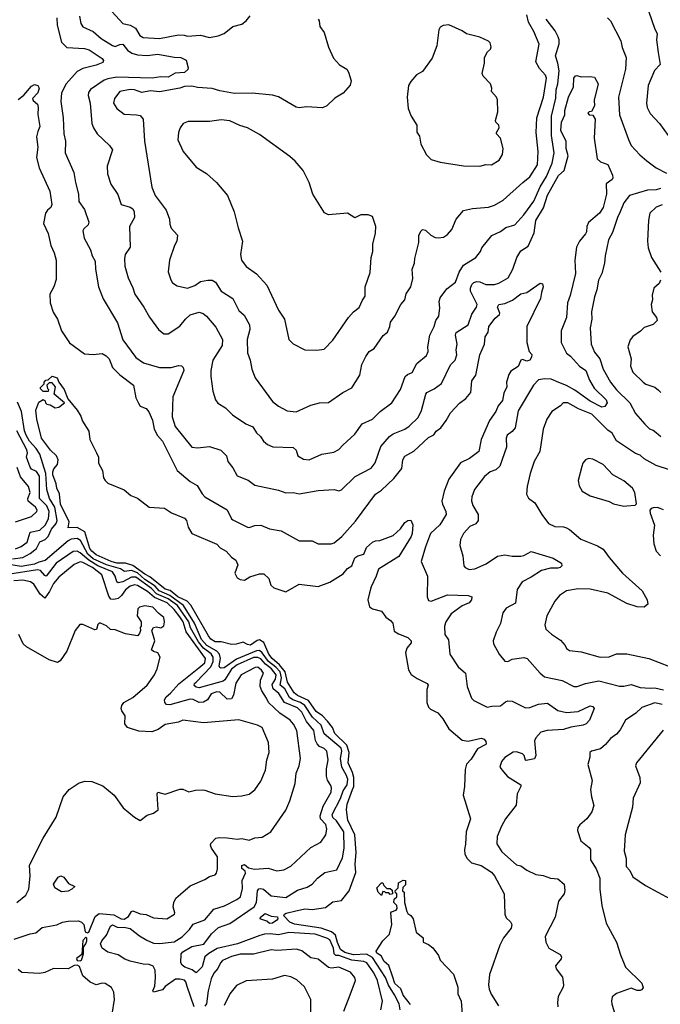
# Model space of a CAD drawing. Extents: x 1892934 to 2008621, y 567149 to 683290.
# Tile 150 of 256: x 1956784 to 1961143, y 606283 to 612982. Entities that reach past the tile are written whole.
import ezdxf

# ---------------------------------------------------------------- set-up
doc = ezdxf.new("R2010")
doc.units = 0

msp = doc.modelspace()

# ---------------------------------------------------------------- linework, layer by layer
at = {"layer": '0CON20XD'}
for points in [[(1957037.3, 612995), (1957038.2, 612945), (1957068.8, 612828.8), (1957105, 612793.1), (1957225.8, 612785.8), (1957257.2, 612777.2), (1957345, 612717.5), (1957354.5, 612705), (1957348.9, 612691.1), (1957305, 612672.6), (1957215, 612648.9), (1957175, 612629.2), (1957101.1, 612545), (1957069.1, 612485), (1957063.9, 612425), (1957080.9, 612315), (1957083.8, 612205), (1957095.5, 612155), (1957093.3, 612075), (1957153.2, 611943.2), (1957163.1, 611875), (1957184.3, 611795.7), (1957187.1, 611745), (1957225, 611690), (1957255.8, 611605), (1957250, 611585), (1957220.6, 611559.4), (1957214.3, 611545.7), (1957222.9, 611495), (1957266.6, 611416.6), (1957278, 611375), (1957298.8, 611338.8), (1957300, 611285), (1957320, 611165), (1957352.6, 611082.6), (1957448.7, 610918.7), (1957485, 610804.3), (1957575, 610682.5), (1957626.1, 610646.1), (1957735, 610614.7), (1957815, 610616.4), (1957865, 610629.5), (1957885, 610627.1), (1957896.5, 610616.5), (1957900.6, 610595), (1957826.7, 610415), (1957820.9, 610280.9), (1957841.9, 610215), (1957955, 610073.8), (1957995, 610068.8), (1958075, 610077.8), (1958152.4, 610052.4), (1958191.2, 610015), (1958201.2, 609975), (1958235, 609933.8), (1958265, 609878), (1958338.5, 609848.5), (1958385, 609814.2), (1958545, 609780.5), (1958595, 609762.1), (1958645, 609764.5), (1958685.5, 609755.5), (1958815, 609779.2), (1958925, 609786.2), (1958955, 609776.7), (1958975, 609784), (1959066.2, 609873.8), (1959175, 609929.4), (1959204, 609966), (1959241.4, 610078.6), (1959300, 610145), (1959325, 610164.5), (1959404.3, 610195), (1959435, 610216.5), (1959494.7, 610275.3), (1959518, 610322), (1959547.3, 610435), (1959555, 610445.6), (1959605, 610470), (1959655, 610505.6), (1959715.8, 610634.2), (1959747.1, 610665), (1959757.5, 610702.5), (1959753.8, 610735), (1959760.4, 610775), (1959749.2, 610835), (1959755, 610854), (1959835, 610906), (1959861, 610979), (1959892.1, 611025), (1959896.9, 611045), (1959852.3, 611135), (1959850.8, 611155), (1959860.7, 611179.3), (1959875, 611193.3), (1959895, 611200), (1959915, 611197.5), (1959955, 611179.4), (1960015, 611180), (1960045, 611189.7), (1960108.9, 611225), (1960139.6, 611285), (1960166.8, 611365), (1960195, 611408.5), (1960245, 611440), (1960285, 611531.9), (1960295.2, 611615), (1960347.4, 611702.6), (1960375, 611788.2), (1960449.3, 611920.7), (1960487.8, 611955), (1960515.2, 612055), (1960502.2, 612105), (1960503.6, 612153.6), (1960467.1, 612227.1), (1960471, 612285), (1960494, 612334), (1960493.9, 612365), (1960518.9, 612455), (1960551.9, 612525), (1960555.7, 612584.3), (1960565, 612598.8), (1960575, 612603.3), (1960605, 612594), (1960665, 612596.2), (1960695, 612590), (1960720, 612545), (1960693.8, 612435), (1960695.6, 612395), (1960675, 612356.7), (1960660, 612355), (1960650, 612345), (1960660, 612335), (1960685, 612331.2), (1960700.6, 612305), (1960692.9, 612175), (1960714.4, 612035), (1960735, 612014.4), (1960785.6, 611995.6), (1960818, 611925), (1960820, 611905), (1960815, 611894), (1960773.6, 611865), (1960775.8, 611795), (1960753.5, 611705), (1960730.4, 611665), (1960655, 611602.5), (1960642.9, 611575), (1960641.5, 611538.5), (1960634.4, 611525), (1960592.2, 611475), (1960573.8, 611435), (1960561.1, 611345), (1960565.3, 611255), (1960530.8, 611105), (1960510.9, 611055), (1960504.6, 610955), (1960469.1, 610865), (1960469.1, 610785), (1960503.8, 610713.8), (1960532.6, 610692.6), (1960593.5, 610625), (1960635.2, 610595.2), (1960660.2, 610530.2), (1960692.6, 610475), (1960775, 610395.4), (1960782.1, 610375), (1960765, 610350), (1960745, 610344.8), (1960665, 610386.5), (1960561.3, 610461.3), (1960505, 610492.9), (1960453.3, 610513.3), (1960401.2, 610535), (1960355, 610537.8), (1960315, 610530.6), (1960280, 610495), (1960175, 610320), (1960155.4, 610204.6), (1960135, 610180), (1960100, 610155), (1960093.8, 610135), (1960097.6, 610072.4), (1960052.2, 609945), (1960025, 609920), (1959984.6, 609905.4), (1959946.4, 609873.6), (1959877.8, 609785), (1959860.5, 609735), (1959858.9, 609708.9), (1959867.6, 609677.6), (1959902.9, 609615), (1959904.4, 609575), (1959887.2, 609552.8), (1959846.6, 609533.4), (1959803.2, 609486.8), (1959783.8, 609445), (1959778, 609405), (1959799.2, 609335), (1959806.2, 609265), (1959815, 609253.8), (1959841.9, 609241.9), (1959880, 609245), (1959959.3, 609280.7), (1960035, 609331.5), (1960085, 609341.4), (1960135, 609330.9), (1960195, 609331.5), (1960215, 609335.6), (1960265, 609364.6), (1960415, 609318.8), (1960470.8, 609285), (1960472, 609265), (1960461.2, 609255), (1960445, 609249.5), (1960395, 609250.4), (1960333.8, 609235), (1960265, 609188.5), (1960203.1, 609156.9), (1960168.5, 609105), (1960157.8, 609012.2), (1960095, 608978), (1960072.7, 608947.3), (1960056.4, 608873.6), (1960025.7, 608815), (1960005.8, 608755), (1960007.5, 608735), (1960045.6, 608665), (1960085, 608616.9), (1960105, 608614.4), (1960135, 608630), (1960215, 608641.8), (1960236.5, 608636.5), (1960326, 608535), (1960355, 608510), (1960476.4, 608486.4), (1960555.7, 608445.7), (1960577.5, 608445), (1960635, 608466.2), (1960725, 608484.6), (1960865, 608447.9), (1960895, 608448.2), (1960945, 608459.5), (1961005, 608437.5), (1961075, 608432.7), (1961105, 608436.5), (1961165, 608421.6)], [(1957191.8, 613005), (1957200.6, 612955), (1957215, 612934.3), (1957285, 612900.9), (1957339.5, 612855), (1957415, 612805.4), (1957435, 612800.4), (1957466.7, 612813.3), (1957486.4, 612816.4), (1957517.1, 612775), (1957547.8, 612755), (1957585, 612742.5), (1957652, 612738), (1957725, 612746.9), (1957835, 612726.5), (1957880, 612725), (1957916.5, 612706.5), (1957931.2, 612655), (1957927.5, 612642.5), (1957905, 612622.9), (1957843, 612617), (1957795, 612591.5), (1957745, 612593.8), (1957685, 612584.8), (1957445, 612591.6), (1957385, 612580.2), (1957359.9, 612570.1), (1957265, 612507.1), (1957253.3, 612486.7), (1957250.5, 612465), (1957263.1, 612415), (1957275.6, 612275.6), (1957285.7, 612245), (1957310.8, 612205), (1957396, 612125), (1957415.7, 612095.7), (1957380.6, 611985), (1957382.4, 611932.4), (1957405, 611862.5), (1957452.7, 611792.7), (1957473.8, 611725), (1957535, 611707.3), (1957553.9, 611693.9), (1957563.6, 611673.6), (1957564.4, 611635), (1957532.2, 611575), (1957535.8, 611435), (1957502.9, 611385), (1957498.1, 611355), (1957500.6, 611305), (1957521.4, 611225), (1957555, 611156.7), (1957568.1, 611115), (1957630, 611025), (1957667.1, 610957.1), (1957728.8, 610875), (1957765, 610843.8), (1957795, 610843.8), (1957875, 610895.7), (1957912.3, 610945), (1957945, 610974.5), (1958005, 610992.9), (1958033.6, 610983.6), (1958056, 610965), (1958118.9, 610888.9), (1958163.3, 610805), (1958162.5, 610765), (1958099.5, 610665), (1958085.6, 610595.6), (1958084.4, 610554.4), (1958098, 610455), (1958115.7, 610395.7), (1958131.7, 610371.7), (1958185, 610340), (1958232.4, 610292.4), (1958322.6, 610232.6), (1958370.8, 610210.8), (1958395, 610170), (1958423.1, 610145), (1958442.5, 610115), (1958471.4, 610091.4), (1958506.6, 610076.6), (1958645, 610070), (1958665, 610052), (1958676, 610015), (1958715, 609990.8), (1958755, 609987.1), (1958841.2, 610025), (1958920.7, 610039.3), (1958955, 610057.5), (1958983.6, 610086.4), (1959065, 610162.9), (1959115, 610231.2), (1959185, 610263.3), (1959238.1, 610315), (1959315.8, 610375), (1959375.7, 610465), (1959406.4, 610553.6), (1959422.1, 610567.9), (1959455, 610581.9), (1959487, 610643), (1959553, 610697), (1959562.9, 610725), (1959561.2, 610755), (1959575.4, 610834.6), (1959604.6, 610895), (1959615.5, 610935), (1959635.9, 610965), (1959642.3, 611022.3), (1959638.1, 611065), (1959645, 611088.8), (1959690.3, 611149.7), (1959750, 611195), (1959774.4, 611265), (1959805, 611311.5), (1959886.8, 611363.2), (1959918.6, 611405), (1959929.7, 611430.3), (1959996.6, 611513.4), (1960055, 611541.4), (1960092.6, 611567.4), (1960152.9, 611585), (1960215, 611653.6), (1960282.4, 611747.6), (1960325.2, 611845), (1960368, 611915), (1960406.4, 612005), (1960420, 612075), (1960402.5, 612195), (1960403, 612325), (1960431.2, 612448.8), (1960433.7, 612505), (1960444.8, 612545.2), (1960454, 612635), (1960446.1, 612685), (1960428.8, 612735), (1960455, 612817.5), (1960455.9, 612845), (1960448.2, 612865), (1960426.7, 612905), (1960366.4, 612985)], [(1957414.4, 613035), (1957485, 612957.1), (1957535, 612944.6), (1957573.4, 612923.4), (1957601.5, 612875), (1957625, 612861.1), (1957735, 612853.4), (1957865, 612879.6), (1957904.4, 612875.6), (1957925, 612870.4), (1958015, 612877.6), (1958075, 612861.4), (1958135, 612872.8), (1958175, 612888.5), (1958233.7, 612936.3), (1958295, 612951.4), (1958325.8, 612975), (1958352.6, 613007.4)], [(1958815.6, 612985.6), (1958821.9, 612975), (1958825.7, 612935.7), (1958855.8, 612895), (1958884.5, 612794.5), (1958919.8, 612719.8), (1958961.2, 612675), (1959010, 612645), (1959021.2, 612625), (1959040, 612565), (1959032.7, 612537.3), (1958985, 612481.2), (1958928.3, 612448.3), (1958875, 612395.8), (1958845, 612382.5), (1958735, 612390), (1958685, 612383.3), (1958665, 612386.9), (1958545, 612456), (1958505, 612469.2), (1958365, 612482.2), (1958245, 612479.5), (1958145, 612498.2), (1958094, 612514), (1957995, 612520.9), (1957955, 612530.6), (1957906.4, 612526.4), (1957875, 612515.5), (1957735, 612490.5), (1957675, 612498.8), (1957615, 612487.5), (1957565, 612504.6), (1957535, 612505.9), (1957465, 612492.5), (1957428.6, 612445), (1957423.3, 612415), (1957445, 612377.5), (1957495, 612339.1), (1957580, 612335), (1957605, 612330), (1957624, 612305), (1957633.1, 612155), (1957682.6, 611842.6), (1957705.8, 611785), (1957780, 611685), (1957803.8, 611625), (1957805, 611590), (1957814.3, 611564.3), (1957858.8, 611515), (1957853.8, 611475), (1957836.7, 611445), (1957804.1, 611345.9), (1957794.3, 611265.7), (1957811.7, 611211.7), (1957825, 611191.2), (1957855, 611170.8), (1957925, 611154.3), (1957975, 611172.9), (1958015, 611199.5), (1958065, 611210), (1958095, 611208.9), (1958117.1, 611195), (1958156, 611135), (1958234, 611084)], [(1958234, 611084), (1958275, 611004), (1958311.2, 610971.2), (1958347.3, 610905), (1958350.4, 610875), (1958333.1, 610806.9), (1958334.4, 610714.4), (1958352.9, 610665), (1958364.2, 610605), (1958387.5, 610545), (1958504.2, 610385), (1958545, 610351.9), (1958605, 610319.5), (1958665, 610313.2), (1958765, 610360), (1958825, 610374.4), (1958885, 610376.2), (1958983.8, 610446.2), (1959045, 610477.1), (1959097.8, 610562.2), (1959112.9, 610635), (1959139.3, 610690.7), (1959161.2, 610725), (1959195.4, 610744.6), (1959257.6, 610832.4), (1959286.9, 610855), (1959303.3, 610895), (1959306.5, 610925), (1959336.9, 610965), (1959377.5, 611045), (1959404.5, 611075.5), (1959415, 611116.7), (1959445.8, 611165), (1959458.1, 611221.9), (1959455.7, 611285), (1959471.4, 611325), (1959473.4, 611356.6), (1959500, 611465), (1959500, 611515), (1959515, 611546.2), (1959525, 611554), (1959545, 611550), (1959582, 611515), (1959610.2, 611500.2), (1959635, 611496.9), (1959667.2, 611502.8), (1959695, 611521.4), (1959725, 611554.3), (1959754.2, 611625), (1959805, 611682.9), (1959865, 611696.7), (1959975, 611706.9), (1960015, 611720.6), (1960074, 611755), (1960206.7, 611873.3), (1960255, 611913.8), (1960308.1, 611995), (1960312.9, 612085), (1960298.2, 612215), (1960302.3, 612315), (1960348.1, 612455), (1960369.7, 612585), (1960361.5, 612605), (1960320.1, 612650.1), (1960296.4, 612695), (1960318.5, 612815), (1960282, 612902), (1960245.5, 612965), (1960235.4, 613015.4)], [(1960783.1, 612995), (1960804, 612975), (1960875, 612838.8), (1960883, 612793), (1960910, 612725), (1960907.1, 612645), (1960859.1, 612455), (1960865.4, 612335.4), (1960925.8, 612165.8), (1960945.4, 612125), (1961003.5, 612063.5), (1961050.5, 612020.5), (1961114.6, 611974.6), (1961185, 611937.5)], [(1961065.7, 613035), (1961103.1, 612925), (1961122.5, 612885), (1961118, 612845), (1961127.9, 612757.9), (1961142, 612678), (1961103, 612637), (1961060.6, 612535), (1961048.9, 612415), (1961054.6, 612384.6), (1961074.1, 612344.1), (1961138, 612275), (1961196.2, 612195)], [(1959915, 611986), (1959955, 611996.2), (1959995, 611993.3), (1960046.7, 612025), (1960068.8, 612065), (1960073.8, 612105), (1960056.7, 612175), (1960027.5, 612205), (1960027.5, 612215), (1960046.2, 612245), (1960043.9, 612263.9), (1960024.4, 612284.4), (1960022.5, 612295), (1960038, 612355), (1960036.1, 612436.1), (1960027.5, 612455), (1959994.1, 612494.1), (1959996.2, 612515), (1959986.7, 612545), (1959937, 612597), (1959930, 612615), (1959946.7, 612685), (1959947.5, 612725), (1959967, 612763), (1959988.3, 612781.7), (1959993, 612797), (1959986.2, 612825), (1959975, 612836.7), (1959915, 612863.3), (1959825, 612886.7), (1959795.9, 612905.9), (1959705, 612946.7), (1959665, 612942.5), (1959645, 612930), (1959637, 612913), (1959622.5, 612805), (1959590.7, 612719.3), (1959525, 612630), (1959485, 612607.5), (1959445, 612562.5), (1959430, 612535), (1959420, 612455), (1959427, 612377), (1959447.5, 612325), (1959487.5, 612265), (1959487.5, 612245), (1959487, 612217), (1959505, 612190), (1959513.8, 612135), (1959552.7, 612062.7), (1959585, 612030), (1959645, 612012.5), (1959805, 611987.1), (1959915, 611986)], [(1956775, 612439.2), (1956812.7, 612467.3), (1956865, 612530), (1956885, 612540), (1956907.5, 612535), (1956916.7, 612515), (1956906.7, 612485), (1956871.2, 612445), (1956875, 612432.5), (1956905, 612407.5), (1956910, 612385), (1956907.7, 612337.7), (1956921.2, 612255), (1956907.7, 612222.3), (1956899.2, 612185), (1956908.1, 612115), (1956899.5, 612045), (1956917.1, 611975), (1956988.5, 611815), (1957002.2, 611725), (1956996.1, 611703.9), (1956973.9, 611686.1), (1956960, 611665), (1956946.1, 611595), (1956977.9, 611527.9), (1956996, 611445), (1957020, 611395), (1957031.8, 611345), (1957031.5, 611215), (1957016, 611165), (1956989.2, 611115), (1956991, 611055), (1957011.7, 610991.7), (1957041.5, 610945), (1957069.4, 610865), (1957122.3, 610782.3), (1957225, 610708.8), (1957285, 610704.2), (1957345, 610710), (1957373.3, 610695), (1957394.2, 610674.2), (1957416.2, 610615), (1957464.6, 610564.6), (1957558, 610495), (1957575, 610410), (1957591.7, 610371.7), (1957605, 610353.3), (1957645.8, 610335.8), (1957664.1, 610314.1), (1957687.8, 610257.8), (1957698.8, 610195), (1957722.7, 610152.7), (1957755, 610113.3), (1957856.1, 609915), (1957945, 609839.1), (1957991.5, 609811.5), (1958025, 609755.8), (1958045, 609735.6), (1958195, 609647.1), (1958225.5, 609585.5), (1958235, 609578.1), (1958335, 609530), (1958345, 609527.8), (1958385, 609540), (1958425, 609542.5), (1958485, 609517.1), (1958563.2, 609503.2), (1958685, 609436.9), (1958775, 609435.6), (1958815.8, 609415.8), (1958904.1, 609415.9), (1958925, 609422), (1958975.7, 609465), (1959070.2, 609569.8), (1959205, 609753.8), (1959245, 609781.5), (1959330.4, 609859.6), (1959385, 609928.1), (1959392.1, 609987.9), (1959405, 610011.1), (1959465, 610045.4), (1959565, 610139.6), (1959603.1, 610156.9), (1959618.7, 610181.3), (1959648.9, 610205), (1959685.7, 610255.7), (1959715, 610307.5), (1959777.7, 610372.3), (1959820.9, 610405), (1959852.8, 610445), (1959860, 610525), (1959887.4, 610562.6), (1959915, 610702.5), (1959946.5, 610775), (1959950.8, 610825), (1959970.8, 610855), (1959976.4, 610893.6), (1960019.1, 610950.9), (1960049.2, 610975), (1960051.4, 610985), (1960035.5, 611025), (1960045, 611044.3), (1960085, 611051.2), (1960136.6, 611073.4), (1960195, 611115.7), (1960235, 611125.8), (1960325, 611190), (1960342.5, 611185), (1960346.7, 611165), (1960333.6, 611126.4), (1960328.8, 611085), (1960234.5, 610895), (1960235.8, 610785), (1960250, 610725), (1960268.8, 610705), (1960267.1, 610685), (1960255.3, 610664.7), (1960235, 610658.2), (1960205, 610669.4), (1960195, 610665.7), (1960175, 610622.9), (1960125, 610589.5), (1960111.4, 610568.6), (1960096.8, 610515), (1960098.4, 610485), (1960078.9, 610441.1), (1960070.1, 610389.9), (1960040.5, 610355), (1960024.7, 610315.3), (1959981.2, 610255), (1959924.8, 610125.2), (1959908.5, 610045), (1959843.7, 609996.3), (1959782.8, 609967.2), (1959703.9, 609855), (1959672, 609775), (1959656.8, 609706.8), (1959660.5, 609685), (1959684.4, 609635), (1959686.7, 609615), (1959642, 609545), (1959580, 609485), (1959544.5, 609394.5), (1959515.6, 609295), (1959558.2, 609195), (1959555.7, 609055.7), (1959565, 609030), (1959585, 609025.8), (1959695, 609067.9), (1959835, 609064.5), (1959860, 609055), (1959858.5, 609035), (1959842.2, 609015), (1959795, 608994.7), (1959719.6, 608940.4), (1959683.3, 608885), (1959675.4, 608855), (1959677.8, 608797.8), (1959703, 608763), (1959711.4, 608665), (1959768.7, 608578.7), (1959817.5, 608535), (1959828, 608445), (1959857.5, 608365), (1959875, 608349.2), (1959965, 608304.4), (1959997.8, 608312.2), (1960055, 608313.2), (1960089.2, 608340.8), (1960105, 608346.9), (1960134.1, 608344.1), (1960225, 608300.6), (1960255, 608303.2), (1960315, 608324.6), (1960375, 608331.5), (1960445, 608281.2), (1960505, 608267.8), (1960585, 608274.1), (1960665, 608314.3), (1960685, 608308.8), (1960692.5, 608295), (1960662, 608215), (1960638.5, 608191.5), (1960618.5, 608181.5), (1960535, 608168.6), (1960485, 608152.3), (1960373.3, 608146.7), (1960330.9, 608135), (1960295.4, 608095), (1960286, 608075), (1960295.5, 607975), (1960286.5, 607953.5), (1960230.8, 607940.8), (1960225, 607943.3), (1960217.3, 607975), (1960206.4, 607986.4), (1960165, 608000.4), (1960141.7, 607998.3), (1960085, 607962.5), (1960061.4, 607935), (1960051.5, 607895), (1960075, 607864.4), (1960102.4, 607832.4), (1960193.3, 607775), (1960193.8, 607765), (1960170, 607715), (1960161.7, 607638.3), (1960090.8, 607545), (1960062, 607495), (1960034, 607425), (1960030, 607375), (1960065, 607319.2), (1960165, 607232.7), (1960195, 607225.6), (1960235, 607195.6), (1960295, 607166.9), (1960345, 607159.2), (1960395, 607141.9), (1960445, 607135.6), (1960490, 607100), (1960494.1, 607055.9), (1960489.2, 607035), (1960450.6, 606985), (1960426.7, 606875), (1960358.5, 606745), (1960363.5, 606705), (1960384.4, 606665), (1960461.7, 606621.7), (1960470, 606605), (1960468.3, 606591.7), (1960430, 606545), (1960433.9, 606523.9), (1960477.9, 606467.9), (1960484.3, 606415), (1960481.7, 606398.3), (1960447.5, 606335), (1960442.5, 606295), (1960445.8, 606265.8)], [(1958805, 610734), (1958855, 610741.2), (1958915, 610800.8), (1959020.8, 610955), (1959055.5, 610994.5), (1959095, 611023.1), (1959116.4, 611073.6), (1959135, 611100), (1959134.5, 611165), (1959169.3, 611260.7), (1959176.6, 611363.4), (1959187.1, 611405), (1959187.5, 611455), (1959205, 611530), (1959208.1, 611575), (1959185, 611642.5), (1959155, 611653.3), (1959105, 611653.3), (1959065, 611633.3), (1959015.8, 611665.8), (1958885.8, 611654.2), (1958858.3, 611668.3), (1958778.8, 611795), (1958754.2, 611875), (1958714, 611955), (1958658.9, 612018.9), (1958621.7, 612051.7), (1958415, 612200.6), (1958333.8, 612245), (1958281.5, 612261.5), (1958215, 612294.4), (1958155, 612301.1), (1958075, 612290), (1957930.9, 612289.1), (1957895.5, 612274.5), (1957875.7, 612245), (1957865.6, 612215), (1957861.4, 612165), (1957895.6, 612085.6), (1957985, 611978.8), (1958055, 611936), (1958122.5, 611875), (1958198.6, 611785), (1958244.5, 611674.5), (1958270.6, 611565), (1958300, 611475), (1958285.6, 611385), (1958292.9, 611345), (1958325, 611302.5), (1958395, 611252.5), (1958466.2, 611175), (1958544.5, 611005), (1958586.4, 610945), (1958616, 610805), (1958645.6, 610775.6), (1958725, 610736), (1958805, 610734)], [(1961145, 611834), (1961115, 611825.4), (1961055, 611821.2), (1960933.4, 611786.6), (1960894.2, 611735), (1960870.6, 611675), (1960851, 611635), (1960816.9, 611533.1), (1960790, 611485), (1960767.1, 611375), (1960763.6, 611325), (1960746, 611254), (1960721.4, 611208.6), (1960711.8, 611145), (1960694.7, 611095.3), (1960675.6, 610995), (1960677.1, 610945), (1960665.6, 610885), (1960672.2, 610775), (1960695, 610718.8), (1960732.2, 610675), (1960754.4, 610605), (1960804.6, 610515), (1960844.2, 610464.2), (1960935, 610375.6), (1960973.4, 610303.4), (1961038.8, 610228.8), (1961068.7, 610198.7), (1961095, 610190), (1961113.9, 610173.9), (1961147, 610147)], [(1961155, 611721.5), (1961115, 611705.7), (1961072, 611665), (1961063, 611617), (1961055.7, 611474.3), (1961060.3, 611430.3), (1961084.1, 611364.1), (1961147, 611263)], [(1961145, 611210), (1961135, 611187.5), (1961100, 611155), (1961087, 611107), (1961088.8, 611075), (1961080, 611045), (1961086.7, 610995), (1961117.5, 610955), (1961122.5, 610935), (1961095, 610908.8), (1961033.2, 610886.8), (1961007.9, 610862.1), (1960955, 610826.2), (1960937.3, 610802.7), (1960922.5, 610755), (1960944.2, 610675), (1960939.4, 610625), (1960955, 610584), (1961026, 610515), (1961045, 610502), (1961105, 610482), (1961131.2, 610461.2), (1961146.2, 610445)], [(1959372.5, 606245), (1959365.2, 606285), (1959335, 606348.1), (1959293.4, 606413.4), (1959273.4, 606465), (1959185, 606601.1), (1959145, 606622.9), (1959055, 606619.3), (1958995.8, 606635), (1958967, 606655), (1958946.8, 606703.2), (1958933.6, 606753.6), (1958905.2, 606775), (1958835, 606799.7), (1958655, 606827.2), (1958622.3, 606842.3), (1958581.9, 606885), (1958585.5, 606895), (1958598.2, 606901.8), (1958655, 606917.3), (1958725, 606931.2), (1958775, 606927.9), (1958865, 606941.2), (1958915, 606978.9), (1958975, 606988.6), (1959026.4, 607055), (1959071.5, 607178.5), (1959067.2, 607235), (1959074.1, 607315.9), (1959064.9, 607435), (1959016.3, 607535), (1959008.8, 607605), (1959012.8, 607645), (1959047.7, 607745), (1959057.3, 607765), (1959058.2, 607825), (1959049.3, 607859.3), (1959019, 607925), (1959026.8, 607995), (1959010.6, 608045), (1958929, 608125), (1958912, 608165), (1958878.8, 608208.8), (1958845.1, 608245.1), (1958801, 608275), (1958749.1, 608349.1), (1958674.1, 608384.1), (1958652.4, 608402.4), (1958605.4, 608475), (1958591.7, 608545), (1958552.3, 608592.3), (1958501.2, 608635), (1958480.3, 608665), (1958444.6, 608744.6), (1958415, 608761.6), (1958401, 608759), (1958355, 608727.3), (1958335, 608730), (1958305, 608746.9), (1958256.8, 608733.2), (1958225, 608731.6), (1958155, 608750), (1958115, 608750), (1958085, 608767.1), (1958069.3, 608789.3), (1957949.1, 608999.1), (1957924.7, 609024.7), (1957861, 609055), (1957807.1, 609097.1), (1957775, 609107.6), (1957670.6, 609190.6), (1957635, 609208.9), (1957555, 609268.8), (1957503.7, 609283.7), (1957445.8, 609285), (1957405.6, 609295), (1957305, 609341.2), (1957275, 609364.8), (1957262.6, 609385), (1957226.6, 609496.6), (1957175, 609527.9), (1957113.3, 609525), (1957120, 609565), (1957063, 609685), (1957055.7, 609755.7), (1957036.9, 609795), (1957033.4, 609825), (1957010.6, 609885), (1957009.2, 609905), (1957016.9, 609925), (1957040.8, 609955), (1957047, 609987), (1957035.5, 610015.5), (1956995, 610053.3), (1956932.9, 610135), (1956900, 610265), (1956894, 610325), (1956915, 610380), (1956945, 610397.5), (1956958.3, 610388.3), (1956960, 610375), (1956970, 610365), (1956991.7, 610361.7), (1957025, 610340), (1957050, 610345), (1957090, 610375), (1957020, 610435), (1957027.5, 610485), (1957005, 610510), (1956985, 610510), (1956970, 610495), (1956973, 610473), (1956980, 610465), (1956978.3, 610451.7), (1956945, 610452.5), (1956925, 610470), (1956925, 610480), (1956950, 610505), (1956950, 610515), (1956961.7, 610528.3), (1956978.3, 610531.7), (1957005, 610557.5), (1957040, 610545), (1957050, 610515), (1957086.2, 610465), (1957111.7, 610401.7), (1957176.2, 610325), (1957200, 610285), (1957210.8, 610250.8), (1957255, 610183.3), (1957261.5, 610125), (1957307.5, 610035), (1957319.4, 610005), (1957320, 609965), (1957347.5, 609915), (1957355.4, 609865.4), (1957365.5, 609845.5), (1957385, 609827.5), (1957495, 609782.2), (1957541.4, 609745), (1957585, 609727.3), (1957665, 609665.8), (1957768.6, 609658.6), (1957816.6, 609626.6), (1957905, 609590.6), (1957919.5, 609575), (1957929.7, 609529.7), (1957955, 609487.1), (1958125, 609414.2), (1958147.7, 609387.7), (1958189.4, 609365), (1958225.3, 609325.3), (1958255, 609304), (1958267.5, 609272.5), (1958248.6, 609215), (1958265, 609184.6), (1958285, 609172.3), (1958315, 609167.5), (1958349.5, 609190.5), (1958415, 609210.8), (1958445, 609210.6), (1958479.1, 609179.1), (1958492.5, 609135), (1958513, 609117), (1958595, 609090), (1958685, 609140.8), (1958815, 609125.7), (1958895, 609155.6), (1958985, 609211.9), (1959015, 609246.9), (1959044, 609265), (1959065, 609320), (1959085.5, 609334.5), (1959125, 609346.2), (1959145, 609391.2), (1959185, 609428), (1959205, 609436.2), (1959235, 609437.5), (1959325, 609472.5), (1959375, 609517.5), (1959405, 609560), (1959425, 609573.3), (1959445, 609577.5), (1959460, 609545), (1959455.6, 609485), (1959447.1, 609465), (1959365, 609329.1), (1959225.6, 609244.4), (1959210, 609195), (1959175, 609123.3), (1959165, 609083.3), (1959152.5, 609035), (1959165, 608987.5), (1959185, 608973.3), (1959245, 608957.1), (1959275.7, 608915.7), (1959307.1, 608895), (1959324.2, 608875), (1959331.7, 608821.7), (1959362.2, 608802.2), (1959425, 608778.1), (1959448, 608755), (1959447.9, 608742.1), (1959418.8, 608705), (1959408.8, 608675), (1959428.8, 608558.8), (1959447.7, 608527.7), (1959488.8, 608498.8), (1959557.5, 608465), (1959562.5, 608455), (1959554, 608425), (1959554.1, 608335.9), (1959565, 608303.8), (1959579.8, 608289.8), (1959629.4, 608265), (1959662.9, 608225), (1959705, 608156.2), (1959795, 608080), (1959835, 608073.8), (1959925, 608094), (1959945, 608085.8), (1959955, 608071.2), (1959959.2, 608055), (1959955, 608050.8), (1959898.8, 608021.2), (1959855, 607951.4), (1959824.6, 607915.4), (1959815, 607880), (1959810.8, 607765), (1959802.5, 607705), (1959850.8, 607545), (1959821.5, 607455), (1959818.1, 607371.9), (1959810, 607335), (1959814, 607304), (1959828.9, 607275), (1959858.6, 607245), (1959925, 607226.7), (1959995, 607180.9), (1960015.8, 607155.8), (1960080.8, 607035), (1960085.7, 606895.7), (1960095, 606870), (1960123, 606843), (1960132, 606825), (1960128.3, 606801.7), (1960075, 606734), (1960051.1, 606685), (1959981.3, 606485), (1959973.1, 606415), (1959977.5, 606385), (1959991.5, 606351.5), (1960041.5, 606271.5)], [(1956735, 609313.6), (1956805, 609323.4), (1956855, 609349.1), (1956898, 609385), (1956921.1, 609428.9), (1956957.5, 609445), (1956978.6, 609465), (1957001, 609515), (1957032.5, 609555), (1957038.5, 609575), (1957022.9, 609665), (1957004.8, 609694.8), (1956987.6, 609725), (1956969.2, 609785), (1956962, 609895), (1956920.5, 610025), (1956896, 610065), (1956850.9, 610115), (1956827.3, 610155), (1956816.9, 610185), (1956797.1, 610315), (1956769.3, 610379.3)], [(1961205, 609919.6), (1961115, 609949.4), (1961033.6, 609993.6), (1961005, 610018.9), (1960975, 610030.8), (1960899.1, 610080.9), (1960845, 610115.6), (1960815, 610168), (1960785, 610190), (1960677.5, 610297.5), (1960587.1, 610335), (1960514, 610375), (1960482.5, 610375), (1960465, 610354.3), (1960404.7, 610315.3), (1960370, 610265), (1960346.5, 610195), (1960322.7, 610045), (1960284.4, 609975), (1960258.6, 609895), (1960237.1, 609805), (1960233, 609753), (1960247.3, 609727.3), (1960290, 609695), (1960338, 609615), (1960382.5, 609555), (1960425, 609533.8), (1960485, 609531.2), (1960505, 609524.2), (1960525, 609514), (1960603, 609447), (1960715, 609402.9), (1960755, 609380), (1960795, 609322), (1960885.8, 609215), (1961020, 609095), (1961054.3, 609034.3), (1961058, 609005), (1961032.5, 608985), (1960985, 608985.9), (1960915, 609010.6), (1960785, 609080.2), (1960665, 609106.9), (1960585, 609110.6), (1960505, 609095.8), (1960458, 609065), (1960425.5, 609024.5), (1960370.6, 608925), (1960356.7, 608865), (1960365, 608834.2), (1960401.7, 608801.7), (1960465, 608759.4), (1960494.7, 608724.7), (1960505, 608703.1), (1960525, 608689.4), (1960605, 608680), (1960734.7, 608644.7), (1960795, 608647.7), (1960845, 608666.9), (1960915, 608666.9), (1961065, 608635.7), (1961205, 608581.9)], [(1956755, 609380.6), (1956795, 609397.2), (1956835, 609428.1), (1956854.5, 609495.5), (1956921.1, 609508.9), (1956956.7, 609543.3), (1956981.3, 609585), (1956985.6, 609635), (1956968.5, 609675), (1956919, 609725), (1956919.8, 609875), (1956898.2, 609908.2), (1956865, 609923.5), (1956855, 609936.7), (1956829.7, 610005), (1956836.8, 610035), (1956834, 610055), (1956765.4, 610185)], [(1960895, 609671.2), (1960915, 609673.3), (1960971.7, 609678.3), (1960981.7, 609688.3), (1960970, 609765), (1960953.3, 609795), (1960895, 609843.8), (1960820, 609885), (1960753.3, 609955), (1960685, 609991.2), (1960655, 609996.2), (1960635, 609987.5), (1960616.4, 609963.6), (1960608.3, 609941.7), (1960584.1, 609845.9), (1960591.2, 609811.2), (1960611.2, 609775), (1960665, 609742), (1960795, 609703.8), (1960825, 609686.7), (1960895, 609671.2)], [(1956755.3, 609564.7), (1956865, 609601.8), (1956901.8, 609635), (1956903.8, 609645), (1956892.9, 609665), (1956843.1, 609705), (1956840.8, 609725), (1956854.6, 609765), (1956845.3, 609805), (1956790.9, 609870.9), (1956767.7, 609935)], [(1961165, 609646.7), (1961143, 609657), (1961125, 609662.5), (1961095, 609660), (1961080, 609655), (1961072.5, 609645), (1961073.3, 609625), (1961103.6, 609543.6), (1961094.2, 609475), (1961100, 609415), (1961114, 609365), (1961144.4, 609334.4)], [(1959240.4, 606245), (1959253.4, 606305), (1959218.7, 606445), (1959195, 606496.6), (1959146.6, 606565), (1959125, 606574), (1959045, 606583.8), (1958956.2, 606613.8), (1958935, 606615.2), (1958925.1, 606625.1), (1958919.3, 606665), (1958895, 606720.9), (1958875, 606732.9), (1958795, 606759), (1958615, 606770.7), (1958545, 606755.4), (1958488.1, 606761.9), (1958450.8, 606759.2), (1958418.1, 606751.9), (1958266.3, 606693.7), (1958127.7, 606662.3), (1958071.5, 606628.5), (1958044.5, 606605), (1958025, 606538.5), (1957985, 606496.2), (1957958, 606518), (1957907.5, 606535), (1957888.8, 606548.8), (1957881.4, 606565), (1957884, 606625), (1957895, 606639.7), (1957955, 606676.4), (1958038.3, 606691.7), (1958089, 606761), (1958136.2, 606805), (1958215, 606833.3), (1958380, 606945), (1958395, 606974.3), (1958403.2, 607055), (1958411.6, 607068.4), (1958425, 607071.6), (1958442.5, 607065), (1958495, 607020.5), (1958595, 607009.2), (1958675, 607058.2), (1958739.2, 607079.2), (1958775, 607099.1), (1958809.9, 607140.1), (1958861.5, 607178.5), (1958942.9, 607197.1), (1958980.8, 607279.2), (1958993.1, 607345), (1958989.3, 607455), (1958940.4, 607530.4), (1958914.4, 607554.4), (1958910.9, 607575), (1958967.7, 607682.3), (1958984.4, 607735.6), (1959012.6, 607775), (1959016.9, 607815), (1959006.2, 607845), (1958976.1, 607895), (1958968, 607955), (1958977.1, 608005), (1958972.6, 608025), (1958855, 608123.6), (1958835, 608182.4), (1958776.7, 608236.7), (1958724, 608315), (1958695, 608336.3), (1958642, 608355), (1958621.1, 608371.1), (1958588.4, 608428.4), (1958556.5, 608455), (1958566.4, 608505), (1958555.9, 608545), (1958526.4, 608576.4), (1958476.3, 608615), (1958435, 608673.3), (1958415, 608690.9), (1958395, 608688.4), (1958259, 608631), (1958175, 608572.2), (1958155, 608569.1), (1958145, 608574.4), (1958141.8, 608585), (1958151.3, 608635), (1958143.6, 608665), (1958125, 608685.4), (1958057.6, 608725), (1958021.9, 608765), (1957974.4, 608875), (1957898.5, 608995), (1957805, 609064.8), (1957734.4, 609095), (1957705, 609127.2), (1957635, 609174), (1957585, 609218.5), (1957545, 609234.5), (1957497.7, 609227.7), (1957470, 609245), (1957375, 609273.5), (1957285, 609313.4), (1957248, 609345), (1957197.7, 609437.7), (1957175, 609452.6), (1957135, 609447.3), (1957115, 609436.2), (1956958.6, 609301.4), (1956915, 609291.8), (1956885, 609277.8), (1956795, 609261.5), (1956712.8, 609275)], [(1957970.4, 606265), (1957923.7, 606403.7), (1957914.7, 606434.7), (1957905, 606447.2), (1957875, 606454.1), (1957845, 606452.8), (1957775.2, 606404.8), (1957755, 606381.5), (1957695, 606364.2), (1957690, 606375), (1957704.5, 606405.5), (1957709.1, 606465), (1957705.7, 606515.7), (1957692.8, 606542.8), (1957665, 606553.7), (1957625, 606555.6), (1957535, 606575.6), (1957499.3, 606589.3), (1957455, 606619.2), (1957385, 606636.8), (1957345, 606663.6), (1957333.2, 606695), (1957342.1, 606715), (1957375, 606752.5), (1957402, 606815), (1957415, 606822.4), (1957447.1, 606807.1), (1957505, 606806.3), (1957535, 606797.7), (1957598.4, 606748.4), (1957648.9, 606718.9), (1957695, 606698.8), (1957735, 606696.2), (1957835, 606708.7), (1957889, 606741), (1957939.4, 606790.6), (1957965, 606827.1), (1958045, 606858.2), (1958105, 606930.6), (1958177, 606953), (1958260.8, 606995), (1958285.6, 607015), (1958300.5, 607069.5), (1958298.1, 607125), (1958320, 607175), (1958318.8, 607188.8), (1958295, 607207.5), (1958295, 607226.7), (1958315, 607233.3), (1958340.5, 607210.5), (1958381.1, 607201.1), (1958475, 607208.5), (1958535, 607190), (1958582.6, 607197.4), (1958628.3, 607221.7), (1958765, 607350.6), (1958833.1, 607386.9), (1958867.8, 607435), (1958874.1, 607475), (1958868.4, 607505), (1958830.2, 607545), (1958829.8, 607565), (1958848.7, 607631.3), (1958902.9, 607725), (1958905.8, 607755), (1958900.6, 607770.6), (1958878.5, 607808.5), (1958871.2, 607835), (1958871.5, 607885), (1958883.3, 607946.7), (1958873.5, 608005), (1958855, 608023.6), (1958825, 608036), (1958807.6, 608055), (1958797.7, 608077.7), (1958786, 608145), (1958736.4, 608206.4), (1958705, 608270.2), (1958675, 608300.2), (1958586.9, 608336.9), (1958547.5, 608397.5), (1958508.4, 608428.4), (1958501.6, 608458.4), (1958525, 608495.3), (1958529.2, 608525), (1958496.8, 608565), (1958456.7, 608596.7), (1958425, 608632.3), (1958405, 608642), (1958375, 608642.4), (1958265, 608593.4), (1958225, 608562.5), (1958179.5, 608490.5), (1958168, 608482), (1958005, 608435.4), (1957985, 608440.5), (1957972.4, 608452.4), (1957974.2, 608465), (1957985.6, 608474.4), (1958085, 608578.1), (1958101.4, 608615), (1958101.4, 608645), (1958086.6, 608666.6), (1958035.2, 608705.2), (1957999.9, 608749.9), (1957946.9, 608845), (1957935, 608885.2), (1957857.3, 608995), (1957795, 609041.7), (1957716, 609076), (1957681.9, 609111.9), (1957575, 609188.4), (1957545, 609189.5), (1957485, 609157.7), (1957455, 609149.2), (1957446.3, 609156.3), (1957434, 609195), (1957415.7, 609225), (1957315, 609266.6), (1957253.7, 609303.7), (1957195, 609355.5), (1957175, 609365.2), (1957147.2, 609362.8), (1957033.5, 609285), (1956965, 609195.4), (1956955, 609199.1), (1956926, 609235), (1956905, 609238.6), (1956704, 609206)], [(1958002.5, 608572.5), (1958043.7, 608605), (1958049.5, 608635), (1957916.7, 608816.7), (1957896.1, 608885), (1957875, 608919), (1957835, 608970), (1957787.1, 609015), (1957701.5, 609051.5), (1957655, 609092.3), (1957585, 609132.8), (1957565, 609137.7), (1957535, 609126.7), (1957505, 609103), (1957476.8, 609063.2), (1957455, 609044.7), (1957425, 609036.6), (1957405, 609039.7), (1957390.6, 609060.6), (1957343.8, 609205), (1957279.5, 609255), (1957215, 609288.1), (1957195, 609292.5), (1957155, 609274.8), (1957050.8, 609189.2), (1957015, 609145.4), (1956987.7, 609092.3), (1956955, 609046.9), (1956923.7, 609073.7), (1956880.2, 609140.2), (1956857.1, 609157.1), (1956805, 609169.4), (1956745, 609163)], [(1956765, 606975.7), (1956826, 607025), (1956845.8, 607065), (1956854.5, 607155.5), (1956850.4, 607229.6), (1956945, 607412.5), (1957033.1, 607555), (1957080, 607695), (1957121.2, 607745), (1957189.7, 607790.3), (1957229.5, 607800.5), (1957275, 607797.5), (1957349.7, 607769.7), (1957426, 607705), (1957489.1, 607619.1), (1957566.4, 607556.4), (1957605, 607533.3), (1957651.1, 607568.9), (1957695, 607582.2), (1957726.9, 607605), (1957720, 607715), (1957725, 607726.7), (1957775, 607713.3), (1957875, 607746.2), (1957895, 607746), (1957935, 607728.8), (1957980.5, 607739.5), (1958025, 607740.8), (1958045, 607739.2), (1958115, 607714.2), (1958235, 607697.5), (1958295, 607701.4), (1958345, 607712.9), (1958385, 607740.8), (1958425, 607801.2), (1958456.4, 607875), (1958465, 607946.7), (1958481.5, 607995), (1958477.8, 608065), (1958433.3, 608165), (1958401.7, 608181.7), (1958275, 608217.5), (1958035, 608198.3), (1957895, 608215.6), (1957865, 608202.9), (1957774.6, 608185.4), (1957726.9, 608153.1), (1957682.7, 608137.3), (1957595, 608140.4), (1957517, 608167), (1957500.3, 608190.3), (1957501.2, 608245), (1957478.3, 608278.3), (1957473.8, 608295), (1957478.8, 608315), (1957493.8, 608335), (1957555, 608369.2), (1957651.2, 608455), (1957700.8, 608525), (1957720.8, 608565), (1957739.2, 608645), (1957725, 608673.3), (1957695, 608682), (1957681.2, 608695), (1957704.2, 608755), (1957683.8, 608826.2), (1957693.8, 608846.2), (1957715, 608850), (1957745, 608844), (1957765, 608858.8), (1957770, 608885), (1957764.2, 608915), (1957731.1, 608941.1), (1957691.2, 608985), (1957635, 608994), (1957600, 608985), (1957587.7, 608972.3), (1957584, 608925), (1957610, 608885), (1957610, 608855), (1957603.6, 608846.4), (1957606.7, 608825), (1957600, 608805), (1957585, 608790), (1957503.9, 608803.9), (1957435, 608831.2), (1957403, 608833), (1957375, 608856.7), (1957335, 608876.7), (1957325, 608876.7), (1957315, 608867.5), (1957306.7, 608833.3), (1957295, 608830), (1957215, 608867.1), (1957192.9, 608867.1), (1957161.4, 608825), (1957105, 608686.2), (1957060.3, 608619.7), (1957042.5, 608607.5), (1956985, 608627.1), (1956830.8, 608715), (1956808.6, 608735), (1956778.8, 608798.8)], [(1956747.5, 606725), (1956855, 606762), (1956895, 606770), (1956937.5, 606805), (1957036.7, 606823.3), (1957075, 606842.5), (1957115, 606848.8), (1957185, 606850), (1957205, 606842.5), (1957220, 606825), (1957230, 606775), (1957245, 606770), (1957255, 606773.3), (1957298.9, 606881.1), (1957325, 606901.5), (1957425, 606891.5), (1957474.8, 606864.8), (1957495, 606862.4), (1957525, 606880), (1957545, 606913.3), (1957555, 606918.9), (1957605, 606899.2), (1957644.5, 606894.5), (1957695, 606871.4), (1957785.6, 606864.4), (1957837.5, 606895), (1957840, 606905), (1957828.8, 606945), (1957834.2, 606975.8), (1957847.5, 607005), (1957878.9, 607031.1), (1957945, 607088), (1958045, 607132), (1958075, 607152.7), (1958115, 607164.6), (1958124.4, 607175), (1958130.9, 607205), (1958130.6, 607285), (1958089.2, 607345), (1958082.5, 607365), (1958085, 607376.7), (1958118, 607412), (1958141.4, 607418.6), (1958195, 607416.4), (1958265, 607406.8), (1958295, 607411.2), (1958345, 607400.5), (1958385, 607414.5), (1958435, 607420), (1958493.8, 607455), (1958595.4, 607604.6), (1958622.1, 607667.9), (1958658.9, 607785), (1958665.6, 607855), (1958685.4, 607904.6), (1958694.3, 607954.3), (1958670.5, 608145), (1958648.1, 608188.1), (1958625.3, 608215.3), (1958554.4, 608264.4), (1958476.2, 608335), (1958464, 608365), (1958430.9, 608415), (1958420.8, 608445), (1958421.7, 608488.3), (1958442.2, 608535), (1958430, 608555), (1958405, 608577.3), (1958386.7, 608575), (1958291.8, 608525), (1958255, 608468), (1958239.5, 608385), (1958225, 608361.1), (1958195, 608359.7), (1958145.6, 608405.6), (1958125, 608408.9), (1958087.3, 608395), (1958061.5, 608355), (1958035, 608338), (1958005, 608335.4), (1957965.5, 608355.5), (1957945, 608358.4), (1957805, 608320), (1957783.1, 608323.1), (1957772.9, 608335), (1957768.5, 608355), (1957780, 608375), (1957810.7, 608399.3), (1957866.4, 608463.6), (1958002.5, 608572.5)], [(1961155, 608322.9), (1961105, 608333.1), (1961017, 608303), (1960977.4, 608262.6), (1960905.6, 608215), (1960868.9, 608151.1)], [(1960868.9, 608151.1), (1960845, 608120), (1960805, 608091.1), (1960770, 608050), (1960735, 608021.1), (1960675, 608005.5), (1960662.9, 607995), (1960662.9, 607965), (1960649.2, 607915), (1960678.9, 607805), (1960668.6, 607745), (1960674.3, 607695), (1960690.8, 607635), (1960677.6, 607592.4), (1960644, 607545), (1960595.7, 607504.3), (1960582, 607485), (1960580, 607465), (1960602, 607395), (1960659.7, 607349.7), (1960669.2, 607335), (1960669.2, 607265), (1960705.6, 607205), (1960730.9, 607140.9), (1960731.9, 607065), (1960745.6, 606955.6), (1960773.8, 606835), (1960846, 606705), (1960871.7, 606618.3), (1960906.4, 606536.4), (1961016.4, 606426.4), (1961027.5, 606395), (1961015, 606380), (1961005, 606377.5), (1960985, 606377.5), (1960945, 606392.5), (1960845, 606356), (1960815, 606332.5), (1960810, 606305), (1960813.9, 606286.1), (1960865.9, 606105.9)], [(1961161.7, 608148.3), (1960980, 607925), (1960974.1, 607904.1), (1961004.3, 607825), (1961005, 607790), (1960958.6, 607685), (1960953.6, 607625), (1960903.3, 607435), (1960897.1, 607325), (1960910, 607275), (1960910, 607220), (1960935, 607193.8), (1960955, 607150), (1961041.7, 607091.7), (1961211.2, 607001.2)], [(1957068.3, 607048.3), (1957023.8, 607075), (1957015, 607100), (1957045, 607147.5), (1957065, 607156.7), (1957085, 607147.5), (1957117.5, 607105), (1957160, 607085), (1957140, 607065), (1957115, 607053.3), (1957068.3, 607048.3)], [(1959442.3, 606282.3), (1959392.6, 606345), (1959377.3, 606387.3), (1959336.9, 606425), (1959321.3, 606475), (1959296, 606546), (1959265, 606574.4), (1959242.7, 606612.7), (1959215, 606631.3), (1959208.9, 606645), (1959256, 606715), (1959301.1, 606758.9), (1959316, 606825), (1959310, 606905), (1959315, 606912.5), (1959345, 606922.5), (1959352.5, 606935), (1959350, 606955), (1959330, 606975), (1959331.7, 606998.3), (1959350, 607015), (1959350, 607035), (1959341.7, 607041.7), (1959340, 607055), (1959360, 607075), (1959361.7, 607108.3), (1959393, 607127), (1959410, 607125), (1959410, 607095), (1959391.7, 607078.3), (1959390, 607055), (1959400, 607045), (1959402.5, 606975), (1959417.5, 606915), (1959425, 606900), (1959446.4, 606886.4), (1959462.5, 606865), (1959483, 606773), (1959530, 606735), (1959530, 606705), (1959565, 606690), (1959595.9, 606665.9), (1959633.3, 606615), (1959645, 606582.5), (1959735, 606487.5), (1959765, 606400), (1959766.2, 606355), (1959787.1, 606305), (1959796, 606215)], [(1959245, 607022.5), (1959222.5, 607045), (1959213.3, 607075), (1959245, 607110), (1959255, 607110), (1959261.7, 607091.7), (1959281.7, 607071.7), (1959305, 607070), (1959318.3, 607058.3), (1959320, 607035), (1959305, 607030), (1959295, 607040), (1959275, 607040), (1959268.3, 607048.3), (1959255, 607050), (1959245, 607022.5)], [(1958485, 606831.7), (1958465, 606849.1), (1958425, 606860.8), (1958420, 606865), (1958423.1, 606875), (1958455, 606899.6), (1958495, 606883.1), (1958537.3, 606877.3), (1958541.4, 606865), (1958534.4, 606855), (1958505, 606833.7), (1958485, 606831.7)], [(1957195, 606577.5), (1957205, 606582.5), (1957218, 606625), (1957218.3, 606671.7), (1957235, 606693.3), (1957241.2, 606715), (1957241.7, 606731.7), (1957235, 606740), (1957213.6, 606716.4), (1957207.5, 606622.5), (1957170, 606595), (1957175, 606580), (1957195, 606577.5)], [(1958988.9, 606235), (1959033.7, 606346.3), (1959068.1, 606445), (1959065.5, 606465), (1959035, 606501.5), (1958955, 606534.7), (1958905, 606528.4), (1958885, 606533.2), (1958815, 606590.5), (1958765, 606599.4), (1958705, 606645.6), (1958667.4, 606657.4), (1958535, 606649.5), (1958495, 606653.1), (1958375, 606624.6), (1958285, 606622.7), (1958225, 606608.9), (1958165, 606581.8), (1958149.6, 606565), (1958133.4, 606526.6), (1958105, 606494.3), (1958086.2, 606455), (1958065.7, 606374.3), (1958054.8, 606285), (1958045, 606270)], [(1957413.1, 606215), (1957430, 606315), (1957423.9, 606366.1), (1957408.1, 606398.1), (1957365, 606424.2), (1957345, 606425.7), (1957305, 606416), (1957264.2, 606434.2), (1957215, 606476.2), (1957190.7, 606540.7), (1957175, 606550), (1957155, 606547.5), (1957115, 606524), (1957013.9, 606526.1), (1956955, 606498), (1956918.3, 606491.7), (1956798.3, 606498.3), (1956775, 606520)], [(1958767.8, 606135), (1958765.4, 606315.4), (1958722.4, 606402.4), (1958668.9, 606448.9), (1958628.9, 606468.9), (1958585, 606478.5), (1958505.3, 606454.7), (1958325, 606442.5), (1958260, 606410), (1958215, 606354.2), (1958175.4, 606275)]]:
    msp.add_lwpolyline(points, dxfattribs=at)

doc.saveas('drawing.dxf')
